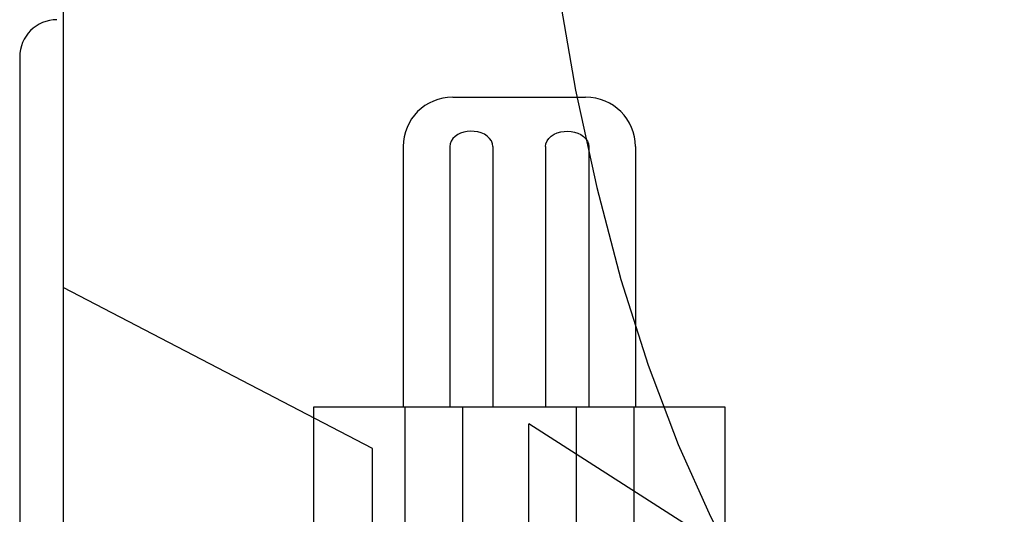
# Model space of a CAD drawing. Header units: inches. Extents: x 0 to 200, y 0 to 129.
# Tile 106 of 118: x 118.657 to 119.054, y 48.926 to 49.126. Entities that reach past the tile are written whole.
import ezdxf

# ---------------------------------------------------------------- set-up
doc = ezdxf.new("R2010")
doc.units = ezdxf.units.IN
doc.header["$LTSCALE"] = 11
doc.header["$MEASUREMENT"] = 0
doc.linetypes.add('HIDDEN', pattern=[0.2, 0.1, -0.1])
doc.layers.add('DEFAULT_2', color=8, linetype='HIDDEN')

msp = doc.modelspace()

# ---------------------------------------------------------------- linework, layer by layer
at = {"layer": 'DEFAULT_2', "color": 8, "linetype": 'HIDDEN'}
for p, q in [((118.67417, 51.59296), (118.67417, 46.09246)), ((118.65667, 49.11079), (118.65667, 48.14079)), ((118.83158, 49.09454), (118.88513, 49.09454)), ((118.81148, 49.07454), (118.81148, 48.96954)), ((118.83027, 49.07454), (118.83027, 48.96954)), ((118.84774, 49.07454), (118.84774, 48.96954)), ((118.86897, 49.07454), (118.86897, 48.96954)), ((118.88644, 49.07454), (118.88644, 48.96954)), ((118.90523, 49.07454), (118.90523, 48.96954)), ((118.79917, 48.95267), (118.67417, 49.01767)), ((118.77535, 48.96954), (118.77535, 48.81329)), ((118.77537, 48.96954), (118.94134, 48.96954)), ((118.81212, 48.96954), (118.81212, 48.81329)), ((118.83541, 48.96954), (118.83541, 48.81329)), ((118.8813, 48.96954), (118.8813, 48.81329)), ((118.90459, 48.96954), (118.90459, 48.81329)), ((118.94135, 48.96954), (118.94135, 48.81329)), ((118.86217, 48.72267), (118.86217, 48.96267)), ((118.98256, 48.88562), (118.86217, 48.96267)), ((118.79917, 48.73267), (118.79917, 48.95267))]:
    msp.add_line(p, q, dxfattribs=at)
for points in [[(118.86121, 49.31329), (118.86202, 49.26862), (118.86445, 49.22433), (118.86848, 49.18077), (118.87406, 49.13831), (118.88113, 49.09729), (118.88962, 49.05806), (118.89943, 49.02095), (118.91044, 48.98627), (118.92252, 48.9543), (118.93552, 48.92528), (118.94923, 48.89945), (118.96352, 48.87692), (118.97811, 48.85787), (118.99297, 48.84216), (119.00788, 48.82988), (119.023, 48.82087), (119.03851, 48.81522), (119.05418, 48.81329)], [(118.84774, 49.07454), (118.84757, 49.07573), (118.84713, 49.07684), (118.84639, 49.07788), (118.84542, 49.07879), (118.84428, 49.07953), (118.843, 49.0801), (118.84163, 49.0805), (118.84021, 49.08072), (118.83877, 49.08078), (118.83735, 49.08067), (118.83599, 49.0804), (118.8347, 49.07998), (118.8335, 49.0794), (118.83244, 49.07868), (118.83155, 49.0778), (118.83086, 49.07681), (118.83044, 49.07573), (118.83027, 49.07454)], [(118.86897, 49.07454), (118.86914, 49.07573), (118.86958, 49.07684), (118.87032, 49.07788), (118.87129, 49.07879), (118.87243, 49.07953), (118.8737, 49.0801), (118.87508, 49.0805), (118.8765, 49.08072), (118.87794, 49.08078), (118.87935, 49.08067), (118.88072, 49.0804), (118.88201, 49.07998), (118.88321, 49.0794), (118.88427, 49.07868), (118.88516, 49.0778), (118.88585, 49.07681), (118.88627, 49.07573), (118.88644, 49.07454)]]:
    msp.add_lwpolyline(points, dxfattribs=at)
for centre, radius, start, end in [((118.67167, 49.11079), 0.015, 90, 180), ((118.83148, 49.07454), 0.02, 90, 180), ((118.88523, 49.07454), 0.02, 0, 90)]:
    msp.add_arc(centre, radius, start, end, dxfattribs=at)

doc.saveas('drawing.dxf')
